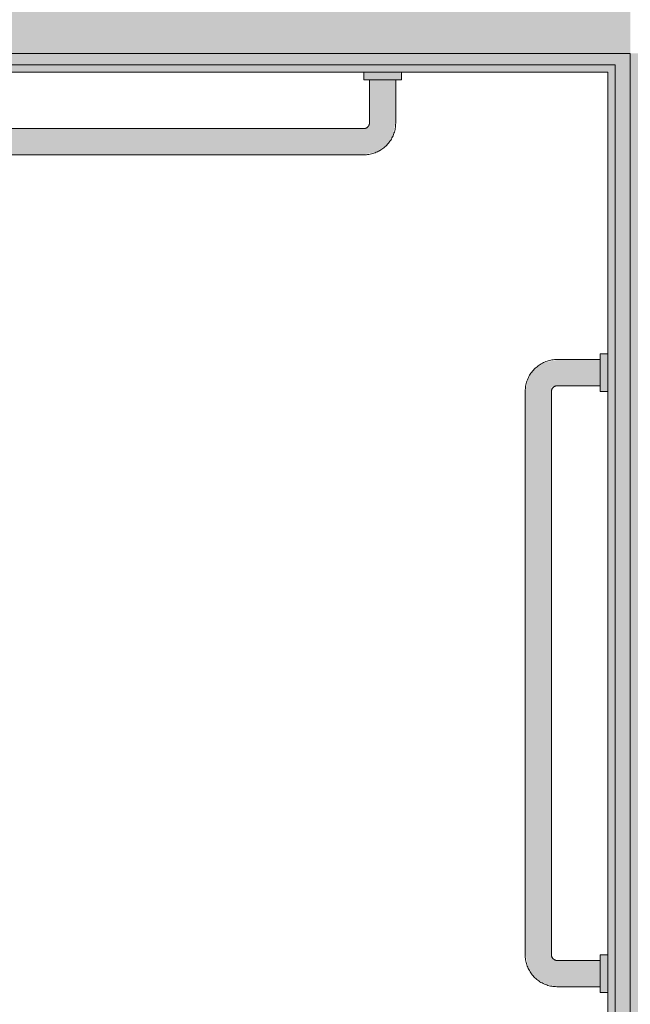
# Model space of a CAD drawing. Header units: millimetres. Extents: x -62758 to 78208, y -26429 to 33271.
# Tile 87 of 256: x -14823 to -14009, y -20834 to -19523. Entities that reach past the tile are written whole.
import ezdxf

# ---------------------------------------------------------------- set-up
doc = ezdxf.new("R2010")
doc.units = ezdxf.units.MM
doc.linetypes.add('Traço_2_', pattern=[6, 3, -3])
for name, color, linetype, lineweight in [('A-DETL-GENF-HDLN', 1, 'Traço_2_', 9), ('A-WALL', 113, 'Continuous', 18), ('A-WALL-PATT', 111, 'Continuous', 25), ('I-WALL', 2, 'Continuous', 18), ('Q-CASE', 31, 'Continuous', 9)]:
    doc.layers.add(name, color=color, linetype=linetype, lineweight=lineweight)

# ---------------------------------------------------------------- blocks, each defined once
blk = doc.blocks.new('FDE_BR05_TrocadorAcessível - BR05_TrocadorAcessível-5520238-PLANTA DE IMPERMEABILIZAÇÃO - TÉRREO')
at = {"layer": 'Q-CASE', "lineweight": 5}
for points in [[(915, 850), (915.6, 400), (950, 400), (949.4, 1150), (915, 1150), (915, 875)], [(1015, 375), (1015, 350), (1025, 350.9), (1025, 400), (1015, 399.1), (1015, 375.7)], [(957.5, 392.5), (957.5, 357.5), (1015, 358.1), (1014.2, 392.5)], [(-150, 185), (-150, 150), (600, 150.6), (600, 185), (-134.5, 185)], [(-192.5, 142.5), (-191.9, 85), (-157.5, 85), (-158.1, 142.5), (-191.9, 142.5)], [(607.5, 85), (642.5, 85), (641.9, 142.5), (607.5, 142.5), (607.5, 137.4)], [(-200, 85), (-199.1, 75), (-150, 75), (-150.9, 85), (-199.1, 85)], [(600, 75), (650, 75), (649.1, 85), (600, 85)]]:
    blk.add_hatch(color=256, dxfattribs=at).paths.add_polyline_path(points)
h = blk.add_hatch(color=256, dxfattribs=at)
h.paths.add_polyline_path([(915.6, 400), (918.5, 385.2), (920.1, 381.1), (927.5, 370.7), (937, 363.7), (938.9, 362.9), (941.1, 361.4), (957.5, 358.1), (957.5, 391.9), (951.5, 394), (948.9, 400), (916.5, 400)])
h.paths.add_polyline_path([(952.2, 394.7), (953.8, 392.5), (957.5, 392.5), (953.8, 394)])
h = blk.add_hatch(color=256, dxfattribs=at)
h.paths.add_polyline_path([(-191.9, 142.5), (-158.1, 142.5), (-156, 148.5), (-150, 151.1), (-150, 184.4), (-164.8, 181.5), (-168.9, 179.9), (-179.3, 172.5), (-186.3, 163), (-187.1, 161.1), (-188.6, 158.9), (-191.1, 149.5)])
h.paths.add_polyline_path([(-157.5, 142.5), (-155.3, 147.8), (-157.5, 146.2)])
h = blk.add_hatch(color=256, dxfattribs=at)
h.paths.add_polyline_path([(600, 184.4), (600, 150.6), (605.7, 150), (608.6, 142.5), (641.9, 142.5), (639, 157.3), (636.5, 162.9), (630, 171.8), (621.4, 178.5), (618.5, 179.9), (617.9, 180.7), (607, 183.6)])
h.paths.add_polyline_path([(600, 150), (605.3, 147.8), (603.7, 150)])
at = {"layer": 'A-DETL-GENF-HDLN', "linetype": 'Continuous', "lineweight": 5}
for p, q in [((915, 1150), (915, 400)), ((950, 400), (950, 1150)), ((1025, 400), (1015, 400)), ((1015, 350), (1015, 400)), ((1014.2, 392.5), (957.5, 392.5)), ((957.5, 357.5), (1014.2, 357.5)), ((1015, 350), (1025, 350)), ((600, 185), (-150, 185)), ((-150, 150), (600, 150)), ((-192.5, 142.5), (-192.5, 85)), ((-157.5, 85), (-157.5, 142.5)), ((607.5, 142.5), (607.5, 85)), ((642.5, 85), (642.5, 142.5)), ((-200, 85), (-200, 75)), ((-200, 85), (-150, 85)), ((-150, 75), (-150, 85)), ((600, 85), (600, 75)), ((600, 85), (650, 85)), ((650, 75), (650, 85))]:
    blk.add_line(p, q, dxfattribs=at)
at = {"layer": 'A-DETL-GENF-HDLN', "linetype": 'Continuous', "lineweight": 5, "flags": 128}
for points in [[(915, 400), (915, 398.3), (915.1, 396.6), (915.3, 394.9), (915.5, 393.2), (915.8, 391.6), (916.2, 389.9), (916.7, 388.3), (917.2, 386.6), (917.7, 385), (918.4, 383.4), (919, 381.9), (919.8, 380.4), (920.6, 378.9), (921.5, 377.4), (922.4, 376), (923.4, 374.6), (924.5, 373.3), (925.5, 372), (926.7, 370.7), (927.9, 369.5), (929.1, 368.4), (930.4, 367.2), (931.8, 366.2), (933.1, 365.2), (934.5, 364.2), (936, 363.3), (937.5, 362.5), (939, 361.7), (940.5, 361), (942.1, 360.4), (943.7, 359.8), (945.3, 359.3), (947, 358.8), (948.6, 358.4), (950.3, 358.1), (952, 357.9), (953.6, 357.7), (955.3, 357.6), (957, 357.5), (957.5, 357.5)], [(957.5, 392.5), (957.2, 392.5), (956.9, 392.5), (956.6, 392.6), (956.3, 392.6), (956, 392.6), (955.7, 392.7), (955.4, 392.8), (955.1, 392.9), (954.9, 393), (954.6, 393.1), (954.3, 393.2), (954, 393.3), (953.8, 393.5), (953.5, 393.6), (953.3, 393.8), (953, 394), (952.8, 394.2), (952.6, 394.4), (952.3, 394.6), (952.1, 394.8), (951.9, 395), (951.7, 395.2), (951.5, 395.5), (951.4, 395.7), (951.2, 395.9), (951, 396.2), (950.9, 396.5), (950.7, 396.7), (950.6, 397), (950.5, 397.3), (950.4, 397.6), (950.3, 397.8), (950.2, 398.1), (950.2, 398.4), (950.1, 398.7), (950.1, 399), (950, 399.3), (950, 399.6), (950, 399.9), (950, 400)], [(-150, 185), (-151.7, 185), (-153.4, 184.9), (-155.1, 184.7), (-156.8, 184.5), (-158.4, 184.2), (-160.1, 183.8), (-161.7, 183.3), (-163.4, 182.8), (-165, 182.3), (-166.6, 181.6), (-168.1, 181), (-169.6, 180.2), (-171.1, 179.4), (-172.6, 178.5), (-174, 177.6), (-175.4, 176.6), (-176.7, 175.5), (-178, 174.5), (-179.3, 173.3), (-180.5, 172.1), (-181.6, 170.9), (-182.8, 169.6), (-183.8, 168.2), (-184.8, 166.9), (-185.8, 165.5), (-186.7, 164), (-187.5, 162.5), (-188.3, 161), (-189, 159.5), (-189.6, 157.9), (-190.2, 156.3), (-190.7, 154.7), (-191.2, 153), (-191.6, 151.4), (-191.9, 149.7), (-192.1, 148), (-192.3, 146.4), (-192.4, 144.7), (-192.5, 143), (-192.5, 142.5)], [(642.5, 142.5), (642.5, 144.2), (642.4, 145.9), (642.2, 147.6), (642, 149.3), (641.7, 150.9), (641.3, 152.6), (640.8, 154.2), (640.3, 155.9), (639.8, 157.5), (639.1, 159.1), (638.5, 160.6), (637.7, 162.1), (636.9, 163.6), (636, 165.1), (635.1, 166.5), (634.1, 167.9), (633, 169.2), (632, 170.5), (630.8, 171.8), (629.6, 173), (628.4, 174.1), (627.1, 175.3), (625.7, 176.3), (624.4, 177.3), (623, 178.3), (621.5, 179.2), (620, 180), (618.5, 180.8), (617, 181.5), (615.4, 182.1), (613.8, 182.7), (612.2, 183.2), (610.5, 183.7), (608.9, 184.1), (607.2, 184.4), (605.5, 184.6), (603.9, 184.8), (602.2, 184.9), (600.5, 185), (600, 185)], [(-157.5, 142.5), (-157.5, 142.8), (-157.5, 143.1), (-157.4, 143.4), (-157.4, 143.7), (-157.4, 144), (-157.3, 144.3), (-157.2, 144.6), (-157.1, 144.9), (-157, 145.1), (-156.9, 145.4), (-156.8, 145.7), (-156.7, 146), (-156.5, 146.2), (-156.4, 146.5), (-156.2, 146.7), (-156, 147), (-155.8, 147.2), (-155.6, 147.4), (-155.4, 147.7), (-155.2, 147.9), (-155, 148.1), (-154.8, 148.3), (-154.5, 148.5), (-154.3, 148.6), (-154.1, 148.8), (-153.8, 149), (-153.5, 149.1), (-153.3, 149.3), (-153, 149.4), (-152.7, 149.5), (-152.4, 149.6), (-152.2, 149.7), (-151.9, 149.8), (-151.6, 149.8), (-151.3, 149.9), (-151, 149.9), (-150.7, 150), (-150.4, 150), (-150.1, 150), (-150, 150)], [(600, 150), (600.3, 150), (600.6, 150), (600.9, 149.9), (601.2, 149.9), (601.5, 149.9), (601.8, 149.8), (602.1, 149.7), (602.4, 149.6), (602.6, 149.5), (602.9, 149.4), (603.2, 149.3), (603.5, 149.2), (603.7, 149), (604, 148.9), (604.2, 148.7), (604.5, 148.5), (604.7, 148.3), (604.9, 148.1), (605.2, 147.9), (605.4, 147.7), (605.6, 147.5), (605.8, 147.3), (606, 147), (606.1, 146.8), (606.3, 146.6), (606.5, 146.3), (606.6, 146), (606.8, 145.8), (606.9, 145.5), (607, 145.2), (607.1, 144.9), (607.2, 144.7), (607.3, 144.4), (607.3, 144.1), (607.4, 143.8), (607.4, 143.5), (607.5, 143.2), (607.5, 142.9), (607.5, 142.6), (607.5, 142.5)]]:
    blk.add_lwpolyline(points, dxfattribs=at)
blk = doc.blocks.new('BE-PMSa-MOD-ARQ-ESCOLA-EX-000-R_0056_rvt-1-PLANTA DE IMPERMEABILIZAÇÃO - TÉRREO')
at = {"layer": 'A-WALL', "lineweight": 5}
h = blk.add_hatch(color=9, dxfattribs=at)
h.paths.add_polyline_path([(-15223.6, -19582.9), (-14009.5, -19582.9), (-14009.5, -19567.9), (-15654.3, -19567.9), (-15654.3, -19582.9), (-15558.5, -19582.9)])
h.paths.add_polyline_path([(-16474.3, -19582.9), (-16474.3, -19567.9), (-16629.5, -19567.9), (-16628.4, -19582.9), (-16491.4, -19582.9)])
h = blk.add_hatch(color=50, dxfattribs=at)
h.paths.add_polyline_path([(-14029.5, -19592.9), (-14029.5, -19582.9), (-15654.3, -19582.9), (-15654.3, -19592.9), (-14034.5, -19592.9)])
h.paths.add_polyline_path([(-16474.3, -19592.9), (-16474.3, -19582.9), (-16609.5, -19582.9), (-16609.5, -19592.9), (-16492.7, -19592.9)])
at = {"layer": 'A-WALL-PATT', "lineweight": 5}
h = blk.add_hatch(color=251, dxfattribs=at)
h.paths.add_polyline_path([(-14201.8, -19567.9), (-14009.5, -19567.7), (-14009.5, -19477.9), (-15654.3, -19477.9), (-15654.3, -19567.9), (-14457.2, -19567.9)])
h.paths.add_polyline_path([(-16599.5, -19567.9), (-16474.3, -19567.9), (-16474.3, -19477.9), (-16629.5, -19477.9), (-16628.4, -19567.9), (-16604.5, -19567.9)])
blk.add_hatch(color=251, dxfattribs=at).paths.add_polyline_path([(-14009.5, -23192.9), (-13919.5, -23192.9), (-13919.5, -19567.9), (-14009.5, -19567.9), (-14009.5, -23177.9)])
at = {"layer": 'I-WALL', "lineweight": 5}
h = blk.add_hatch(color=9, dxfattribs=at)
h.paths.add_polyline_path([(-14009.5, -23177.9), (-14009.5, -21512.9), (-14029.5, -21513.8), (-14029.5, -23177.9), (-14010.5, -23177.9)])
h.paths.add_polyline_path([(-14009.5, -21422.9), (-14009.5, -19582.9), (-14029.5, -19582.9), (-14029.5, -21422.9), (-14020.7, -21422.9)])
h = blk.add_hatch(color=50, dxfattribs=at)
h.paths.add_polyline_path([(-14029.5, -23167.9), (-14029.5, -21532.9), (-14039.5, -21532.9), (-14039.5, -23167.9)])
h.paths.add_polyline_path([(-14029.5, -21402.9), (-14029.5, -19592.9), (-14039.5, -19592.9), (-14039.5, -21402.9)])
at = {"layer": 'A-WALL', "color": 130, "lineweight": 5}
for p, q in [((-15654.3, -19567.9), (-14034.5, -19567.9)), ((-14009.5, -19567.9), (-14034.5, -19567.9)), ((-14009.5, -19582.9), (-14009.5, -19567.9)), ((-15654.3, -19582.9), (-14034.5, -19582.9)), ((-14029.5, -19582.9), (-14034.5, -19582.9)), ((-14029.5, -19592.9), (-14029.5, -19582.9)), ((-14009.5, -19592.9), (-14009.5, -19582.9)), ((-14029.5, -19592.9), (-14029.5, -21402.9)), ((-14009.5, -19592.9), (-14009.5, -21422.9))]:
    blk.add_line(p, q, dxfattribs=at)
at = {"layer": 'A-WALL', "color": 90, "lineweight": 9}
blk.add_line((-15594.3, -19592.9), (-14039.5, -19592.9), dxfattribs=at)
at = {"layer": 'I-WALL', "color": 90, "lineweight": 9}
blk.add_line((-14039.5, -19592.9), (-14039.5, -21392.9), dxfattribs=at)
at = {"layer": 'Q-CASE', "color": 170, "lineweight": 5, "rotation": 89.99999999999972}
blk.add_blockref('FDE_BR05_TrocadorAcessível - BR05_TrocadorAcessível-5520238-PLANTA DE IMPERMEABILIZAÇÃO - TÉRREO', (-13964.5, -20617.9), dxfattribs=at)

msp = doc.modelspace()

# ---------------------------------------------------------------- block references
at = {"lineweight": 5}
msp.add_blockref('BE-PMSa-MOD-ARQ-ESCOLA-EX-000-R_0056_rvt-1-PLANTA DE IMPERMEABILIZAÇÃO - TÉRREO', (0, 0), dxfattribs=at)

doc.saveas('drawing.dxf')
